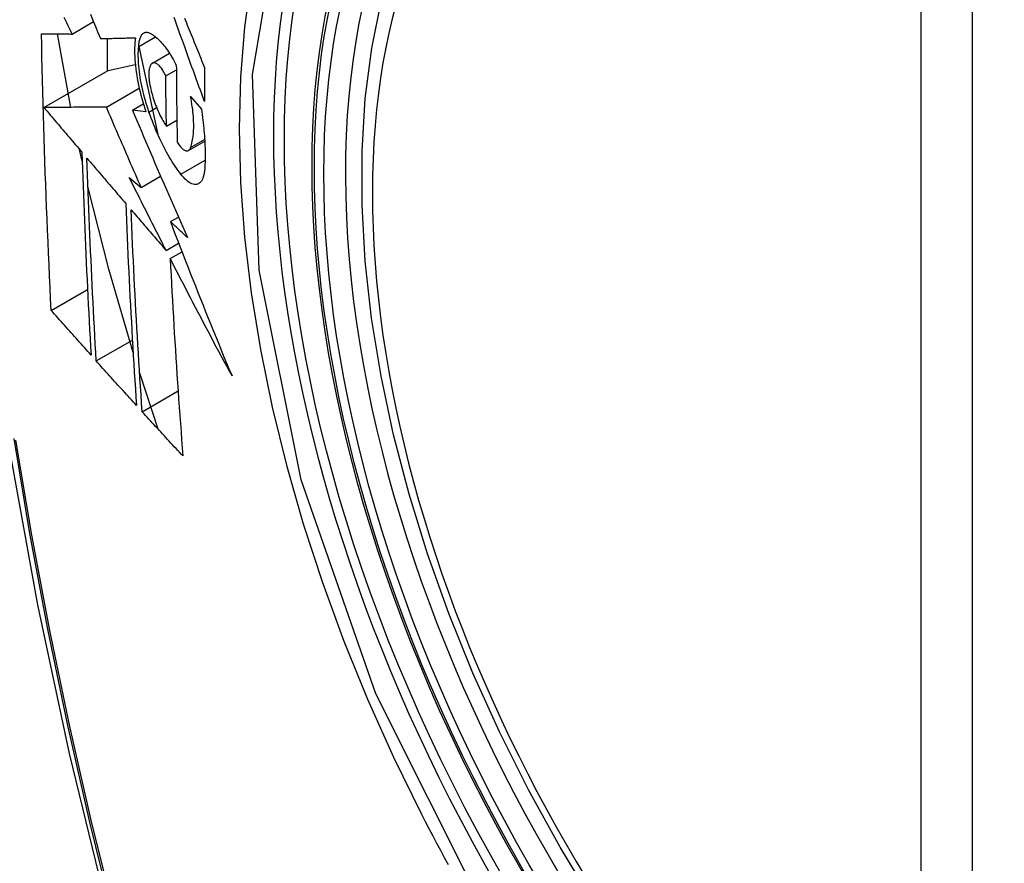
# Model space of a CAD drawing. Header units: inches. Extents: x 20 to 506, y 54 to 236.
# Tile 149 of 245: x 432.514 to 432.831, y 227.255 to 227.527. Entities that reach past the tile are written whole.
import ezdxf

# ---------------------------------------------------------------- set-up
doc = ezdxf.new("R2010")
doc.units = ezdxf.units.IN
doc.header["$MEASUREMENT"] = 0
doc.layers.add('Visible Edges(ANSI)', color=7, linetype='Continuous', lineweight=25)
doc.layers.add('Visible Tangent Edges(ANSI)', color=7, linetype='Continuous', lineweight=25)

msp = doc.modelspace()

# ---------------------------------------------------------------- linework, layer by layer
at = {"layer": 'Visible Edges(ANSI)'}
for p, q in [((432.53052, 227.52202), (432.53743, 227.52601)), ((432.5301, 227.49836), (432.52578, 227.52207)), ((432.54185, 227.52058), (432.54185, 227.51005)), ((432.55201, 227.51796), (432.55746, 227.52111)), ((432.552, 227.51794), (432.55816, 227.48965)), ((432.55641, 227.51259), (432.56194, 227.51579)), ((432.54221, 227.51025), (432.55091, 227.51214)), ((432.52146, 227.49828), (432.54221, 227.51025)), ((432.56074, 227.50851), (432.56415, 227.51048)), ((432.54158, 227.49847), (432.55216, 227.50458)), ((432.54999, 227.4975), (432.55349, 227.49953)), ((432.56876, 227.50191), (432.57221, 227.49778)), ((432.55433, 227.49688), (432.54999, 227.4975)), ((432.56096, 227.49231), (432.56431, 227.49424)), ((432.56807, 227.48444), (432.5733, 227.48746)), ((432.53378, 227.48096), (432.53294, 227.48479)), ((432.54896, 227.47579), (432.55283, 227.4725)), ((432.55283, 227.4725), (432.55909, 227.47612)), ((432.56222, 227.46152), (432.56479, 227.463)), ((432.56083, 227.45223), (432.56489, 227.45457)), ((432.56218, 227.44959), (432.56597, 227.45177)), ((432.5238, 227.43288), (432.53551, 227.43965)), ((432.53833, 227.41658), (432.54998, 227.4233)), ((432.55824, 227.39462), (432.55232, 227.41259)), ((432.55312, 227.40021), (432.5647, 227.4069))]:
    msp.add_line(p, q, dxfattribs=at)
at = {"layer": 'Visible Edges(ANSI)', "flags": 128}
for points in [[(432.54479, 227.94907), (432.53194, 227.91101), (432.52088, 227.87183), (432.51159, 227.8316), (432.50403, 227.79038), (432.49819, 227.74824), (432.49404, 227.70524), (432.49157, 227.66145), (432.49075, 227.61692), (432.49156, 227.57172), (432.49399, 227.52591), (432.49801, 227.47956), (432.5036, 227.43272), (432.51075, 227.38547), (432.51943, 227.33788), (432.52962, 227.29), (432.5413, 227.24191)], [(432.69872, 227.24179), (432.68785, 227.25979), (432.6777, 227.2782), (432.66831, 227.29694), (432.65973, 227.31593), (432.65199, 227.33509), (432.64513, 227.35433), (432.63919, 227.37356), (432.63419, 227.39271), (432.63015, 227.41169), (432.6271, 227.43041), (432.62505, 227.4488), (432.62402, 227.46678), (432.62402, 227.48427), (432.62506, 227.5012), (432.62714, 227.51749), (432.63027, 227.53308)], [(432.53646, 227.52841), (432.53726, 227.52643), (432.53806, 227.52446), (432.53885, 227.52249), (432.53965, 227.52052)], [(432.53052, 227.52202), (432.5301, 227.52291), (432.52967, 227.5238), (432.52925, 227.52469), (432.52882, 227.52558), (432.5284, 227.52647), (432.52797, 227.52736)], [(432.57322, 227.5002), (432.57278, 227.50144), (432.57233, 227.50267), (432.57188, 227.5039), (432.57143, 227.50514), (432.57098, 227.50638), (432.57053, 227.50761), (432.57009, 227.50885), (432.56964, 227.51009), (432.56919, 227.51132), (432.56875, 227.51256), (432.5683, 227.5138), (432.56786, 227.51503), (432.56741, 227.51627), (432.56697, 227.51751), (432.56653, 227.51874), (432.56608, 227.51997), (432.56564, 227.52121), (432.5652, 227.52244), (432.56476, 227.52367), (432.56432, 227.52489), (432.56389, 227.52612), (432.56345, 227.52734)], [(432.56675, 227.52716), (432.56706, 227.5264), (432.56737, 227.52565), (432.56767, 227.52489), (432.56798, 227.52414), (432.56829, 227.52338), (432.56859, 227.52262), (432.5689, 227.52186), (432.56921, 227.5211), (432.56952, 227.52034), (432.56983, 227.51959), (432.57014, 227.51883), (432.57045, 227.51807), (432.57075, 227.51731), (432.57106, 227.51655), (432.57137, 227.51579), (432.57168, 227.51503), (432.57199, 227.51427), (432.5723, 227.51351), (432.57261, 227.51275), (432.57292, 227.51199), (432.57323, 227.51123)], [(432.5238, 227.43288), (432.52362, 227.43657), (432.52344, 227.44025), (432.52327, 227.44394), (432.5231, 227.44763), (432.52294, 227.45132), (432.52278, 227.45501), (432.52262, 227.45871), (432.52247, 227.46241), (432.52232, 227.46612), (432.52218, 227.46982), (432.52204, 227.47354), (432.5219, 227.47725), (432.52177, 227.48097), (432.52165, 227.4847), (432.52153, 227.48842), (432.52141, 227.49216), (432.5213, 227.49589), (432.5212, 227.49963), (432.5211, 227.50338), (432.521, 227.50712), (432.52091, 227.51087), (432.52083, 227.51462), (432.52075, 227.51837), (432.52068, 227.52212)], [(432.52068, 227.52212), (432.52107, 227.52212), (432.52146, 227.52211), (432.52185, 227.52211), (432.52225, 227.52211), (432.52265, 227.5221), (432.52305, 227.5221), (432.52346, 227.52209), (432.52386, 227.52209), (432.52427, 227.52208), (432.52468, 227.52208), (432.52509, 227.52208), (432.52551, 227.52207), (432.52592, 227.52207), (432.52634, 227.52206), (432.52675, 227.52206), (432.52717, 227.52205), (432.52759, 227.52205), (432.52801, 227.52205), (432.52843, 227.52204), (432.52885, 227.52204), (432.52927, 227.52203), (432.52968, 227.52203), (432.5301, 227.52202), (432.53052, 227.52202)], [(432.55201, 227.51796), (432.55203, 227.51839), (432.55207, 227.51881), (432.55212, 227.5192), (432.55218, 227.51958), (432.55225, 227.51993), (432.55234, 227.52027), (432.55243, 227.52058), (432.55254, 227.52088), (432.55265, 227.52115), (432.55278, 227.5214), (432.55292, 227.52162), (432.55306, 227.52182), (432.55322, 227.522), (432.55338, 227.52215), (432.55355, 227.52228), (432.55373, 227.52239), (432.55392, 227.52247), (432.55412, 227.52253), (432.55432, 227.52256), (432.55452, 227.52257), (432.55474, 227.52256), (432.55496, 227.52252), (432.55518, 227.52246), (432.55541, 227.52237)], [(432.55541, 227.52237), (432.55576, 227.52222), (432.55611, 227.52203), (432.55646, 227.52182), (432.55682, 227.52159), (432.55718, 227.52132), (432.55755, 227.52103), (432.55792, 227.52072), (432.55829, 227.52038), (432.55866, 227.52001), (432.55903, 227.51962), (432.5594, 227.51921), (432.55978, 227.51877), (432.56015, 227.51831), (432.56052, 227.51783), (432.56089, 227.51733), (432.56127, 227.5168), (432.56163, 227.51626), (432.562, 227.51569), (432.56237, 227.51511), (432.56273, 227.5145), (432.56309, 227.51388), (432.56344, 227.51324), (432.5638, 227.51258), (432.56414, 227.5119)], [(432.53965, 227.52052), (432.54011, 227.52053), (432.54058, 227.52055), (432.54104, 227.52056), (432.54151, 227.52057), (432.54197, 227.52058), (432.54244, 227.52059), (432.54291, 227.52061), (432.54338, 227.52062), (432.54385, 227.52063), (432.54432, 227.52064), (432.5448, 227.52066), (432.54527, 227.52067), (432.54574, 227.52068), (432.54622, 227.52069), (432.54669, 227.52071), (432.54716, 227.52072), (432.54764, 227.52073), (432.54811, 227.52075), (432.54859, 227.52076), (432.54906, 227.52077), (432.54954, 227.52079), (432.55001, 227.5208), (432.55049, 227.52081), (432.55096, 227.52083)], [(432.55096, 227.52083), (432.55086, 227.52006), (432.55078, 227.51925), (432.55073, 227.51842), (432.55069, 227.51756), (432.55068, 227.51666), (432.55069, 227.51575), (432.55072, 227.5148), (432.55077, 227.51384), (432.55084, 227.51285), (432.55094, 227.51185), (432.55106, 227.51082), (432.5512, 227.50979), (432.55136, 227.50874), (432.55153, 227.50767), (432.55173, 227.5066), (432.55195, 227.50552), (432.55219, 227.50444), (432.55245, 227.50336), (432.55272, 227.50227), (432.55301, 227.50119), (432.55332, 227.5001), (432.55364, 227.49902), (432.55398, 227.49795), (432.55433, 227.49688)], [(432.55532, 227.49686), (432.55501, 227.49778), (432.55471, 227.49871), (432.55442, 227.49965), (432.55415, 227.50059), (432.55389, 227.50153), (432.55364, 227.50248), (432.55341, 227.50342), (432.55319, 227.50436), (432.55299, 227.5053), (432.5528, 227.50624), (432.55263, 227.50717), (432.55248, 227.50809), (432.55234, 227.50899), (432.55222, 227.50989), (432.55212, 227.51078), (432.55203, 227.51165), (432.55197, 227.51251), (432.55192, 227.51335), (432.55189, 227.51418), (432.55187, 227.51498), (432.55188, 227.51576), (432.5519, 227.51652), (432.55195, 227.51725), (432.55201, 227.51796)], [(432.55615, 227.51239), (432.55605, 227.51227), (432.55595, 227.51214), (432.55585, 227.512), (432.55577, 227.51184), (432.55569, 227.51166), (432.55561, 227.51147), (432.55555, 227.51127), (432.55549, 227.51105), (432.55543, 227.51082), (432.55539, 227.51058), (432.55535, 227.51032), (432.55532, 227.51005), (432.55529, 227.50978), (432.55528, 227.50949), (432.55527, 227.50918), (432.55527, 227.50887), (432.55528, 227.50855), (432.55529, 227.50823), (432.55531, 227.50789), (432.55534, 227.50755), (432.55538, 227.5072), (432.55543, 227.50684), (432.55548, 227.50648), (432.55554, 227.50612)], [(432.56074, 227.50851), (432.56055, 227.50891), (432.56035, 227.50929), (432.56015, 227.50966), (432.55995, 227.51001), (432.55974, 227.51034), (432.55953, 227.51066), (432.55932, 227.51095), (432.55911, 227.51123), (432.5589, 227.51148), (432.55869, 227.51171), (432.55849, 227.51192), (432.55828, 227.51211), (432.55807, 227.51228), (432.55787, 227.51242), (432.55767, 227.51253), (432.55748, 227.51262), (432.55729, 227.51268), (432.55711, 227.51272), (432.55693, 227.51273), (432.55676, 227.51272), (432.55659, 227.51268), (432.55644, 227.51261), (432.55629, 227.51251), (432.55615, 227.51239)], [(432.56414, 227.5119), (432.56415, 227.51087), (432.56415, 227.50983), (432.56416, 227.5088), (432.56416, 227.50776), (432.56417, 227.50673), (432.56418, 227.50569), (432.56418, 227.50466), (432.56419, 227.50363), (432.5642, 227.5026), (432.56421, 227.50156), (432.56422, 227.50053), (432.56424, 227.4995), (432.56425, 227.49847), (432.56426, 227.49744), (432.56428, 227.49641), (432.56429, 227.49538), (432.56431, 227.49435), (432.56433, 227.49333), (432.56434, 227.4923), (432.56436, 227.49127), (432.56438, 227.49025), (432.5644, 227.48922), (432.56442, 227.4882), (432.56444, 227.48717)], [(432.57323, 227.51123), (432.57323, 227.51077), (432.57323, 227.51031), (432.57323, 227.50985), (432.57322, 227.50939), (432.57322, 227.50893), (432.57322, 227.50847), (432.57322, 227.50801), (432.57322, 227.50755), (432.57322, 227.50709), (432.57322, 227.50663), (432.57322, 227.50617), (432.57322, 227.50571), (432.57322, 227.50525), (432.57322, 227.50479), (432.57322, 227.50433), (432.57322, 227.50387), (432.57322, 227.50341), (432.57322, 227.50295), (432.57322, 227.5025), (432.57322, 227.50204), (432.57322, 227.50158), (432.57322, 227.50112), (432.57322, 227.50066), (432.57322, 227.5002)], [(432.55554, 227.50612), (432.55565, 227.50548), (432.55578, 227.50485), (432.55592, 227.50421), (432.55608, 227.50356), (432.55624, 227.50292), (432.55642, 227.50227), (432.55661, 227.50163), (432.55681, 227.50099), (432.55702, 227.50036), (432.55723, 227.49973), (432.55746, 227.49911), (432.5577, 227.49851), (432.55794, 227.49791), (432.55819, 227.49732), (432.55845, 227.49675), (432.55871, 227.49618), (432.55898, 227.49564), (432.55925, 227.49511), (432.55953, 227.4946), (432.55981, 227.4941), (432.56009, 227.49362), (432.56038, 227.49316), (432.56067, 227.49273), (432.56096, 227.49231)], [(432.56096, 227.49231), (432.56095, 227.49298), (432.56093, 227.49365), (432.56092, 227.49433), (432.56091, 227.495), (432.5609, 227.49567), (432.56089, 227.49635), (432.56088, 227.49702), (432.56087, 227.4977), (432.56085, 227.49837), (432.56084, 227.49905), (432.56083, 227.49972), (432.56083, 227.50039), (432.56082, 227.50107), (432.56081, 227.50174), (432.5608, 227.50242), (432.56079, 227.5031), (432.56078, 227.50377), (432.56078, 227.50445), (432.56077, 227.50512), (432.56076, 227.5058), (432.56075, 227.50648), (432.56075, 227.50715), (432.56074, 227.50783), (432.56074, 227.50851)], [(432.56876, 227.48538), (432.56891, 227.48583), (432.56905, 227.4863), (432.56918, 227.4868), (432.5693, 227.48733), (432.5694, 227.48788), (432.56949, 227.48845), (432.56957, 227.48905), (432.56963, 227.48967), (432.56968, 227.49031), (432.56972, 227.49097), (432.56974, 227.49166), (432.56974, 227.49236), (432.56974, 227.49308), (432.56972, 227.49382), (432.56968, 227.49458), (432.56963, 227.49535), (432.56957, 227.49613), (432.5695, 227.49693), (432.56941, 227.49774), (432.5693, 227.49855), (432.56919, 227.49938), (432.56906, 227.50022), (432.56892, 227.50106), (432.56876, 227.50191)], [(432.54158, 227.49847), (432.5408, 227.49846), (432.54002, 227.49845), (432.53923, 227.49845), (432.53843, 227.49844), (432.53763, 227.49843), (432.53683, 227.49842), (432.53602, 227.49842), (432.53521, 227.49841), (432.53439, 227.4984), (432.53357, 227.49839), (432.53274, 227.49838), (432.53191, 227.49838), (432.53107, 227.49837), (432.53023, 227.49836), (432.52938, 227.49835), (432.52852, 227.49834), (432.52766, 227.49834), (432.52679, 227.49833), (432.52592, 227.49832), (432.52504, 227.49831), (432.52416, 227.4983), (432.52327, 227.4983), (432.52237, 227.49829), (432.52146, 227.49828)], [(432.52146, 227.49828), (432.52197, 227.49768), (432.52248, 227.49708), (432.52299, 227.49648), (432.5235, 227.49589), (432.524, 227.49529), (432.52451, 227.49469), (432.52502, 227.49409), (432.52553, 227.49349), (432.52604, 227.49289), (432.52655, 227.49229), (432.52706, 227.49169), (432.52757, 227.49109), (432.52808, 227.49049), (432.52859, 227.4899), (432.5291, 227.4893), (432.52961, 227.4887), (432.53012, 227.4881), (432.53063, 227.4875), (432.53114, 227.4869), (432.53165, 227.4863), (432.53216, 227.4857), (432.53267, 227.4851), (432.53318, 227.48451), (432.53369, 227.48391)], [(432.55283, 227.4725), (432.55235, 227.47358), (432.55188, 227.47466), (432.5514, 227.47575), (432.55093, 227.47683), (432.55046, 227.47791), (432.54999, 227.47899), (432.54952, 227.48007), (432.54905, 227.48116), (432.54858, 227.48224), (432.54811, 227.48332), (432.54764, 227.48441), (432.54717, 227.48549), (432.5467, 227.48657), (432.54623, 227.48765), (432.54576, 227.48874), (432.5453, 227.48982), (432.54483, 227.4909), (432.54436, 227.49198), (432.5439, 227.49307), (432.54343, 227.49415), (432.54297, 227.49523), (432.54251, 227.49631), (432.54204, 227.49739), (432.54158, 227.49847)], [(432.54999, 227.4975), (432.5507, 227.4958), (432.55142, 227.4941), (432.55214, 227.4924), (432.55287, 227.49069), (432.55359, 227.48898), (432.55432, 227.48727), (432.55505, 227.48555), (432.55578, 227.48384), (432.55652, 227.48212), (432.55725, 227.48041), (432.55799, 227.47869), (432.55873, 227.47697), (432.55947, 227.47525), (432.56021, 227.47354), (432.56095, 227.47182), (432.5617, 227.4701), (432.56244, 227.46838), (432.56319, 227.46666), (432.56394, 227.46495), (432.56469, 227.46323), (432.56544, 227.46152), (432.56619, 227.4598), (432.56694, 227.45809), (432.56769, 227.45638)], [(432.5656, 227.47682), (432.56513, 227.47743), (432.56466, 227.47807), (432.56419, 227.47873), (432.56373, 227.47941), (432.56326, 227.48012), (432.5628, 227.48084), (432.56234, 227.48159), (432.56188, 227.48236), (432.56143, 227.48314), (432.56098, 227.48395), (432.56054, 227.48477), (432.56009, 227.48562), (432.55966, 227.48648), (432.55923, 227.48736), (432.5588, 227.48825), (432.55838, 227.48916), (432.55797, 227.49008), (432.55757, 227.49101), (432.55717, 227.49196), (432.55679, 227.49292), (432.55641, 227.49389), (432.55604, 227.49487), (432.55567, 227.49586), (432.55532, 227.49686)], [(432.57221, 227.49778), (432.57234, 227.49689), (432.57247, 227.49601), (432.57258, 227.49514), (432.57269, 227.49427), (432.57279, 227.4934), (432.57289, 227.49255), (432.57297, 227.4917), (432.57305, 227.49085), (432.57313, 227.49002), (432.57319, 227.48919), (432.57325, 227.48837), (432.5733, 227.48756), (432.57334, 227.48675), (432.57337, 227.48596), (432.5734, 227.48518), (432.57342, 227.4844), (432.57343, 227.48364), (432.57343, 227.48289), (432.57343, 227.48214), (432.57341, 227.48141), (432.57339, 227.48069), (432.57337, 227.47998), (432.57333, 227.47929), (432.57329, 227.4786)], [(432.56444, 227.48717), (432.56465, 227.48683), (432.56487, 227.4865), (432.56508, 227.48619), (432.5653, 227.4859), (432.56551, 227.48564), (432.56573, 227.4854), (432.56594, 227.48517), (432.56615, 227.48498), (432.56636, 227.4848), (432.56657, 227.48466), (432.56677, 227.48453), (432.56697, 227.48444), (432.56716, 227.48437), (432.56735, 227.48432), (432.56753, 227.4843), (432.5677, 227.48431), (432.56787, 227.48435), (432.56802, 227.48441), (432.56817, 227.48451), (432.56831, 227.48463), (432.56844, 227.48477), (432.56856, 227.48495), (432.56866, 227.48515), (432.56876, 227.48538)], [(432.53369, 227.48391), (432.53378, 227.48115), (432.53387, 227.4784), (432.53397, 227.47565), (432.53407, 227.4729), (432.53417, 227.47016), (432.53428, 227.46742), (432.53439, 227.46468), (432.5345, 227.46194), (432.53461, 227.45921), (432.53473, 227.45648), (432.53485, 227.45375), (432.53497, 227.45102), (432.5351, 227.44829), (432.53523, 227.44557), (432.53536, 227.44285), (432.53549, 227.44013), (432.53563, 227.43742), (432.53576, 227.4347), (432.53591, 227.43199), (432.53605, 227.42928), (432.53619, 227.42657), (432.53634, 227.42387), (432.53649, 227.42116), (432.53664, 227.41846)], [(432.53833, 227.41658), (432.53818, 227.41929), (432.53802, 227.422), (432.53787, 227.42471), (432.53772, 227.42743), (432.53758, 227.43014), (432.53743, 227.43286), (432.53729, 227.43558), (432.53715, 227.4383), (432.53702, 227.44102), (432.53689, 227.44374), (432.53676, 227.44646), (432.53663, 227.44918), (432.5365, 227.4519), (432.53638, 227.45463), (432.53626, 227.45736), (432.53614, 227.46008), (432.53603, 227.46282), (432.53592, 227.46555), (432.53581, 227.46828), (432.53571, 227.47102), (432.5356, 227.47376), (432.53551, 227.4765), (432.53541, 227.47925), (432.53532, 227.48199)], [(432.53532, 227.48199), (432.53584, 227.48138), (432.53636, 227.48078), (432.53687, 227.48017), (432.53739, 227.47956), (432.53791, 227.47895), (432.53843, 227.47834), (432.53895, 227.47773), (432.53947, 227.47712), (432.54, 227.47651), (432.54052, 227.4759), (432.54104, 227.47529), (432.54156, 227.47468), (432.54208, 227.47407), (432.5426, 227.47346), (432.54312, 227.47285), (432.54364, 227.47224), (432.54417, 227.47163), (432.54469, 227.47102), (432.54521, 227.47041), (432.54573, 227.4698), (432.54625, 227.46919), (432.54677, 227.46859), (432.5473, 227.46798), (432.54782, 227.46737)], [(432.57329, 227.4786), (432.57322, 227.47787), (432.57312, 227.47719), (432.573, 227.47657), (432.57284, 227.47599), (432.57266, 227.47547), (432.57245, 227.47501), (432.57222, 227.47461), (432.57196, 227.47427), (432.57168, 227.47398), (432.57137, 227.47376), (432.57105, 227.4736), (432.5707, 227.4735), (432.57034, 227.47346), (432.56996, 227.47348), (432.56957, 227.47356), (432.56916, 227.4737), (432.56874, 227.4739), (432.56832, 227.47416), (432.56788, 227.47447), (432.56743, 227.47483), (432.56698, 227.47525), (432.56652, 227.47572), (432.56606, 227.47624), (432.5656, 227.47682)], [(432.56083, 227.45223), (432.56033, 227.45321), (432.55983, 227.45419), (432.55933, 227.45517), (432.55884, 227.45615), (432.55834, 227.45713), (432.55784, 227.45812), (432.55734, 227.4591), (432.55685, 227.46008), (432.55635, 227.46106), (432.55585, 227.46205), (432.55536, 227.46303), (432.55486, 227.46401), (432.55437, 227.46499), (432.55387, 227.46598), (432.55338, 227.46696), (432.55289, 227.46794), (432.55239, 227.46892), (432.5519, 227.4699), (432.55141, 227.47088), (432.55092, 227.47187), (432.55043, 227.47285), (432.54994, 227.47383), (432.54945, 227.47481), (432.54896, 227.47579)], [(432.55022, 227.41929), (432.54242, 227.44615), (432.53564, 227.47288)], [(432.54782, 227.46737), (432.54793, 227.46462), (432.54804, 227.46188), (432.54815, 227.45914), (432.54827, 227.4564), (432.54839, 227.45366), (432.54852, 227.45093), (432.54865, 227.4482), (432.54878, 227.44547), (432.54892, 227.44275), (432.54906, 227.44002), (432.5492, 227.4373), (432.54934, 227.43459), (432.54949, 227.43187), (432.54964, 227.42916), (432.5498, 227.42646), (432.54995, 227.42375), (432.55011, 227.42105), (432.55027, 227.41835), (432.55044, 227.41565), (432.5506, 227.41296), (432.55077, 227.41027), (432.55095, 227.40758), (432.55112, 227.4049), (432.5513, 227.40222)], [(432.55312, 227.40021), (432.55294, 227.40291), (432.55276, 227.4056), (432.55259, 227.4083), (432.55242, 227.411), (432.55225, 227.41369), (432.55208, 227.41639), (432.55191, 227.41909), (432.55175, 227.4218), (432.55159, 227.4245), (432.55143, 227.4272), (432.55128, 227.42991), (432.55113, 227.43262), (432.55098, 227.43533), (432.55084, 227.43805), (432.5507, 227.44076), (432.55056, 227.44348), (432.55042, 227.4462), (432.55029, 227.44892), (432.55016, 227.45165), (432.55004, 227.45438), (432.54992, 227.45711), (432.5498, 227.45984), (432.54968, 227.46258), (432.54957, 227.46532)], [(432.54957, 227.46532), (432.55004, 227.46478), (432.55051, 227.46423), (432.55098, 227.46369), (432.55144, 227.46314), (432.55191, 227.4626), (432.55238, 227.46205), (432.55285, 227.4615), (432.55332, 227.46096), (432.55379, 227.46041), (432.55426, 227.45987), (432.55472, 227.45932), (432.55519, 227.45878), (432.55566, 227.45823), (432.55613, 227.45768), (432.5566, 227.45714), (432.55707, 227.45659), (432.55754, 227.45605), (432.55801, 227.4555), (432.55848, 227.45496), (432.55895, 227.45441), (432.55942, 227.45387), (432.55989, 227.45332), (432.56036, 227.45278), (432.56083, 227.45223)], [(432.56769, 227.45638), (432.56747, 227.4566), (432.56724, 227.45681), (432.56701, 227.45703), (432.56678, 227.45724), (432.56655, 227.45745), (432.56633, 227.45767), (432.5661, 227.45788), (432.56587, 227.4581), (432.56564, 227.45831), (432.56541, 227.45852), (432.56518, 227.45874), (432.56496, 227.45895), (432.56473, 227.45917), (432.5645, 227.45938), (432.56427, 227.45959), (432.56404, 227.45981), (432.56381, 227.46002), (432.56359, 227.46024), (432.56336, 227.46045), (432.56313, 227.46066), (432.5629, 227.46088), (432.56267, 227.46109), (432.56245, 227.46131), (432.56222, 227.46152)], [(432.56222, 227.46152), (432.56301, 227.45945), (432.56381, 227.45737), (432.56461, 227.4553), (432.56541, 227.45322), (432.56621, 227.45114), (432.56702, 227.44907), (432.56783, 227.44699), (432.56864, 227.44491), (432.56946, 227.44284), (432.57028, 227.44076), (432.5711, 227.43868), (432.57193, 227.43661), (432.57276, 227.43453), (432.57359, 227.43245), (432.57442, 227.43038), (432.57526, 227.4283), (432.5761, 227.42623), (432.57695, 227.42415), (432.5778, 227.42208), (432.57865, 227.42001), (432.5795, 227.41794), (432.58036, 227.41587), (432.58122, 227.4138), (432.58209, 227.41173)], [(432.58209, 227.41173), (432.58123, 227.4133), (432.58039, 227.41487), (432.57954, 227.41645), (432.57869, 227.41802), (432.57785, 227.4196), (432.57701, 227.42118), (432.57617, 227.42276), (432.57533, 227.42434), (432.57449, 227.42592), (432.57366, 227.4275), (432.57282, 227.42908), (432.57199, 227.43066), (432.57116, 227.43224), (432.57034, 227.43382), (432.56951, 227.4354), (432.56869, 227.43698), (432.56787, 227.43856), (432.56705, 227.44014), (432.56623, 227.44172), (432.56542, 227.44329), (432.56461, 227.44487), (432.5638, 227.44644), (432.56299, 227.44802), (432.56218, 227.44959)], [(432.56218, 227.44959), (432.56231, 227.4469), (432.56245, 227.44422), (432.56259, 227.44153), (432.56273, 227.43885), (432.56287, 227.43618), (432.56302, 227.4335), (432.56318, 227.43083), (432.56333, 227.42816), (432.56349, 227.42549), (432.56366, 227.42283), (432.56382, 227.42017), (432.56399, 227.41751), (432.56417, 227.41486), (432.56434, 227.41221), (432.56452, 227.40956), (432.5647, 227.40692), (432.56489, 227.40428), (432.56507, 227.40165), (432.56526, 227.39902), (432.56545, 227.39639), (432.56565, 227.39377), (432.56584, 227.39116), (432.56604, 227.38855), (432.56624, 227.38595)], [(432.53664, 227.41846), (432.53611, 227.41906), (432.53557, 227.41966), (432.53503, 227.42026), (432.53449, 227.42086), (432.53396, 227.42146), (432.53342, 227.42206), (432.53288, 227.42266), (432.53235, 227.42326), (432.53181, 227.42387), (432.53128, 227.42447), (432.53074, 227.42507), (432.53021, 227.42567), (432.52967, 227.42627), (432.52914, 227.42687), (432.5286, 227.42747), (432.52807, 227.42808), (432.52753, 227.42868), (432.527, 227.42928), (432.52646, 227.42988), (432.52593, 227.43048), (432.5254, 227.43108), (432.52486, 227.43168), (432.52433, 227.43228), (432.5238, 227.43288)], [(432.5513, 227.40222), (432.55075, 227.40282), (432.55021, 227.40341), (432.54967, 227.40401), (432.54912, 227.40461), (432.54858, 227.40521), (432.54804, 227.4058), (432.5475, 227.4064), (432.54696, 227.407), (432.54642, 227.4076), (432.54587, 227.4082), (432.54533, 227.4088), (432.54479, 227.40939), (432.54425, 227.40999), (432.54371, 227.41059), (432.54317, 227.41119), (432.54263, 227.41179), (432.54209, 227.41239), (432.54156, 227.41299), (432.54102, 227.41358), (432.54048, 227.41418), (432.53994, 227.41478), (432.5394, 227.41538), (432.53887, 227.41598), (432.53833, 227.41658)], [(432.56624, 227.38595), (432.56569, 227.38654), (432.56514, 227.38713), (432.56459, 227.38773), (432.56404, 227.38832), (432.56349, 227.38891), (432.56295, 227.38951), (432.5624, 227.3901), (432.56185, 227.3907), (432.5613, 227.39129), (432.56075, 227.39188), (432.56021, 227.39248), (432.55966, 227.39307), (432.55911, 227.39367), (432.55856, 227.39426), (432.55802, 227.39486), (432.55747, 227.39545), (432.55693, 227.39605), (432.55638, 227.39664), (432.55584, 227.39724), (432.55529, 227.39783), (432.55475, 227.39843), (432.55421, 227.39902), (432.55367, 227.39962), (432.55312, 227.40021)]]:
    msp.add_lwpolyline(points, dxfattribs=at)
at = {"layer": 'Visible Edges(ANSI)'}
msp.add_ellipse((432.83788, 227.3464), major_axis=(-0.15994, 0.27703), ratio=0.57735, dxfattribs=at)
msp.add_ellipse((432.84136, 227.34841), major_axis=(0.15748, -0.27276), ratio=0.57735, start_param=2.363977, end_param=7.060801, dxfattribs=at)
at = {"layer": 'Visible Tangent Edges(ANSI)'}
for p, q in [((432.80413, 227.61104), (432.80413, 227.12637)), ((432.82083, 227.12637), (432.82083, 227.61104)), ((432.55532, 227.49686), (432.55779, 227.49828)), ((432.56876, 227.48538), (432.57327, 227.48798)), ((432.5656, 227.47682), (432.57341, 227.48133))]:
    msp.add_line(p, q, dxfattribs=at)
at = {"layer": 'Visible Tangent Edges(ANSI)', "flags": 128}
for points in [[(432.6621, 227.24211), (432.62848, 227.3092), (432.60435, 227.37827), (432.5909, 227.44586), (432.58875, 227.50893), (432.59801, 227.56435), (432.61829, 227.60981), (432.64856, 227.64302), (432.6875, 227.66248), (432.73347, 227.66746), (432.78413, 227.65769), (432.83725, 227.63364)], [(432.58826, 227.53969), (432.58615, 227.52419), (432.58488, 227.50808), (432.58445, 227.4914), (432.58488, 227.47418), (432.58617, 227.45654), (432.5883, 227.43854), (432.59126, 227.42023), (432.59505, 227.40168), (432.59965, 227.38295), (432.60504, 227.36409), (432.61122, 227.34516), (432.61816, 227.32624), (432.62581, 227.30745), (432.63416, 227.28882), (432.64317, 227.27039)], [(432.51172, 227.39155), (432.51683, 227.3609), (432.52261, 227.33005), (432.52906, 227.29901), (432.53616, 227.26781), (432.54392, 227.23648)], [(432.5447, 227.23624), (432.53693, 227.2675), (432.52981, 227.29863), (432.52335, 227.3296), (432.51755, 227.36039), (432.51242, 227.39098)], [(432.64317, 227.27039), (432.64437, 227.26806), (432.64558, 227.26573), (432.6468, 227.26341), (432.64803, 227.26109), (432.64926, 227.25877), (432.65051, 227.25646), (432.65177, 227.25415)]]:
    msp.add_lwpolyline(points, dxfattribs=at)
at = {"layer": 'Visible Tangent Edges(ANSI)'}
for centre, major_axis, start_param, end_param in [((432.84037, 227.34784), (-0.17318, 0.29996), 5.05527, 10.652693), ((432.84032, 227.34781), (-0.15059, 0.26083), 5.66855, 8.468616)]:
    msp.add_ellipse(centre, major_axis=major_axis, ratio=0.57735, start_param=start_param, end_param=end_param, dxfattribs=at)
for centre, major_axis in [((432.84096, 227.34818), (0.17111, -0.29637)), ((432.83798, 227.34646), (-0.1627, 0.2818)), ((432.83788, 227.3464), (0.1621, -0.28076))]:
    msp.add_ellipse(centre, major_axis=major_axis, ratio=0.57735, dxfattribs=at)

doc.saveas('drawing.dxf')
